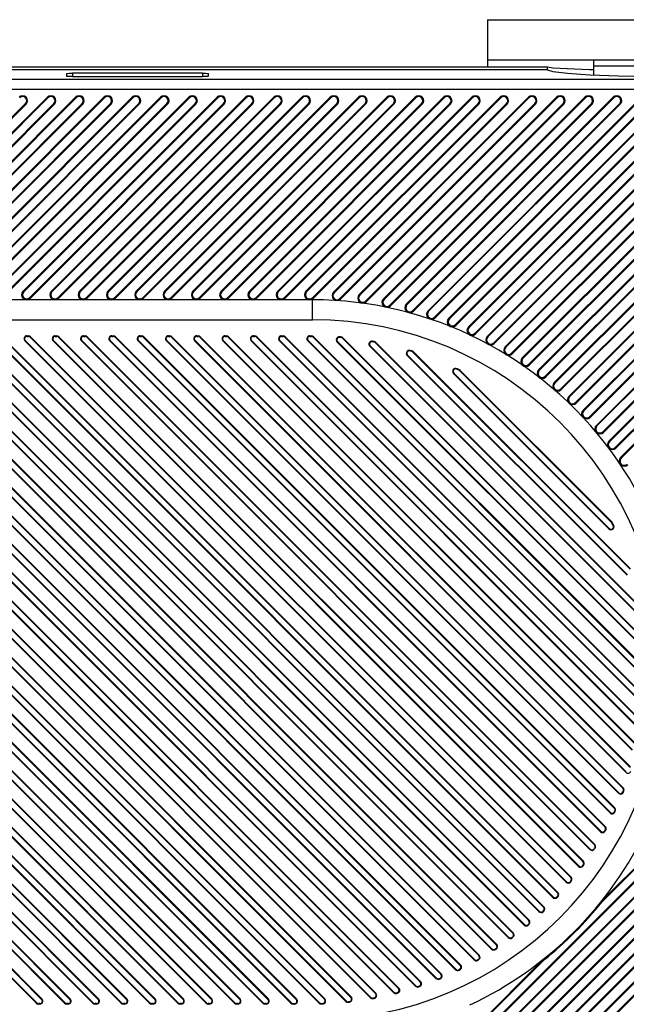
# Model space of a CAD drawing. Header units: millimetres. Extents: x 0 to 559, y 0 to 432.
# Tile 17 of 18: x 357 to 387, y 331 to 381. Entities that reach past the tile are written whole.
import ezdxf

# ---------------------------------------------------------------- set-up
doc = ezdxf.new("R2010")
doc.units = ezdxf.units.MM
doc.header["$LTSCALE"] = 30.734
doc.layers.get('0').update_dxf_attribs({"linetype": 'CONTINUOUS'})

msp = doc.modelspace()

# ---------------------------------------------------------------- linework, layer by layer
at = {"color": 7, "linetype": 'CONTINUOUS'}
for p, q in [((380.038, 380.66), (400.038, 380.66)), ((380.038, 380.66), (380.038, 378.287)), ((380.038, 378.66), (400.038, 378.66)), ((385.338, 378.66), (385.338, 377.898)), ((383.039, 378.287), (135.539, 378.287)), ((383.039, 378.16), (135.539, 378.16)), ((358.988, 377.967), (358.988, 377.836)), ((359.138, 377.981), (359.288, 377.983)), ((365.788, 377.983), (359.288, 377.983)), ((359.288, 377.983), (359.288, 377.82)), ((365.788, 377.983), (365.788, 377.82)), ((366.088, 377.836), (366.088, 377.967)), ((383.31, 378.24), (383.039, 378.287)), ((383.039, 378.16), (383.039, 378.287)), ((383.039, 378.16), (383.31, 378.066)), ((385.338, 378.36), (394.738, 378.36)), ((390.038, 377.668), (145.038, 377.668)), ((359.288, 377.82), (365.788, 377.82)), ((390.038, 377.169), (145.038, 377.169)), ((347.245, 366.764), (356.945, 376.464)), ((348.336, 367.086), (358.036, 376.786)), ((358.067, 376.756), (348.367, 367.056)), ((348.659, 366.764), (358.359, 376.464)), ((349.751, 367.086), (359.451, 376.786)), ((359.482, 376.756), (349.782, 367.056)), ((350.073, 366.764), (359.773, 376.464)), ((351.165, 367.086), (360.865, 376.786)), ((360.896, 376.756), (351.196, 367.056)), ((351.487, 366.764), (361.187, 376.464)), ((352.579, 367.086), (362.279, 376.786)), ((362.31, 376.756), (352.61, 367.056)), ((352.902, 366.764), (362.602, 376.464)), ((353.993, 367.086), (363.693, 376.786)), ((363.724, 376.756), (354.024, 367.056)), ((354.316, 366.764), (364.016, 376.464)), ((355.407, 367.086), (365.107, 376.786)), ((365.138, 376.756), (355.438, 367.056)), ((355.73, 366.764), (365.43, 376.464)), ((356.822, 367.086), (366.522, 376.786)), ((366.553, 376.756), (356.853, 367.056)), ((356.945, 376.464), (356.976, 376.433)), ((357.144, 366.764), (366.844, 376.464)), ((358.036, 376.786), (358.067, 376.756)), ((358.236, 367.086), (367.936, 376.786)), ((367.967, 376.756), (358.267, 367.056)), ((358.359, 376.464), (358.39, 376.433)), ((358.558, 366.764), (368.258, 376.464)), ((359.451, 376.786), (359.482, 376.756)), ((359.65, 367.086), (369.35, 376.786)), ((369.381, 376.756), (359.681, 367.056)), ((359.773, 376.464), (359.804, 376.433)), ((359.973, 366.764), (369.673, 376.464)), ((360.865, 376.786), (360.896, 376.756)), ((361.064, 367.086), (370.764, 376.786)), ((370.795, 376.756), (361.095, 367.056)), ((361.187, 376.464), (361.218, 376.433)), ((361.387, 366.764), (371.087, 376.464)), ((362.279, 376.786), (362.31, 376.756)), ((362.478, 367.086), (372.178, 376.786)), ((372.209, 376.756), (362.509, 367.056)), ((362.602, 376.464), (362.633, 376.433)), ((362.801, 366.764), (372.501, 376.464)), ((363.693, 376.786), (363.724, 376.756)), ((363.893, 367.086), (373.593, 376.786)), ((373.624, 376.756), (363.924, 367.056)), ((364.016, 376.464), (364.047, 376.433)), ((364.215, 366.764), (373.915, 376.464)), ((365.107, 376.786), (365.138, 376.756)), ((365.307, 367.086), (375.007, 376.786)), ((375.038, 376.756), (365.338, 367.056)), ((365.43, 376.464), (365.461, 376.433)), ((365.63, 366.764), (375.33, 376.464)), ((366.522, 376.786), (366.553, 376.756)), ((366.721, 367.086), (376.421, 376.786)), ((376.452, 376.756), (366.752, 367.056)), ((366.844, 376.464), (366.875, 376.433)), ((367.044, 366.764), (376.744, 376.464)), ((367.936, 376.786), (367.967, 376.756)), ((368.135, 367.086), (377.835, 376.786)), ((377.866, 376.756), (368.166, 367.056)), ((368.258, 376.464), (368.289, 376.433)), ((368.458, 366.764), (378.158, 376.464)), ((369.35, 376.786), (369.381, 376.756)), ((369.55, 367.086), (379.25, 376.786)), ((379.28, 376.756), (369.58, 367.056)), ((369.673, 376.464), (369.704, 376.433)), ((369.872, 366.764), (379.572, 376.464)), ((370.764, 376.786), (370.795, 376.756)), ((370.964, 367.086), (380.664, 376.786)), ((380.695, 376.756), (370.995, 367.056)), ((371.087, 376.464), (371.118, 376.433)), ((371.286, 366.764), (380.986, 376.464)), ((372.178, 376.786), (372.209, 376.756)), ((372.338, 367.046), (382.078, 376.786)), ((382.109, 376.756), (372.369, 367.015)), ((372.501, 376.464), (372.532, 376.433)), ((372.66, 366.724), (382.401, 376.464)), ((373.593, 376.786), (373.624, 376.756)), ((373.623, 366.917), (383.492, 376.786)), ((383.523, 376.756), (373.654, 366.886)), ((373.915, 376.464), (373.946, 376.433)), ((373.946, 366.595), (383.815, 376.464)), ((374.833, 366.713), (384.906, 376.786)), ((384.937, 376.756), (374.864, 366.682)), ((375.007, 376.786), (375.038, 376.756)), ((375.156, 366.391), (385.229, 376.464)), ((375.33, 376.464), (375.36, 376.433)), ((375.978, 366.444), (386.321, 376.786)), ((386.352, 376.756), (376.009, 366.413)), ((376.301, 366.121), (386.643, 376.464)), ((376.421, 376.786), (376.452, 376.756)), ((376.744, 376.464), (376.775, 376.433)), ((377.065, 366.116), (387.735, 376.786)), ((387.766, 376.756), (377.095, 366.085)), ((377.387, 365.794), (388.057, 376.464)), ((377.835, 376.786), (377.866, 376.756)), ((378.098, 365.736), (389.149, 376.786)), ((389.18, 376.756), (378.129, 365.705)), ((378.158, 376.464), (378.189, 376.433)), ((378.421, 365.413), (389.472, 376.464)), ((390.594, 376.756), (379.115, 365.276)), ((379.25, 376.786), (379.28, 376.756)), ((379.406, 364.984), (390.886, 376.464)), ((379.572, 376.464), (379.603, 376.433)), ((380.664, 376.786), (380.695, 376.756)), ((380.986, 376.464), (381.017, 376.433)), ((382.078, 376.786), (382.109, 376.756)), ((382.401, 376.464), (382.432, 376.433)), ((383.492, 376.786), (383.523, 376.756)), ((383.815, 376.464), (383.846, 376.433)), ((384.906, 376.786), (384.937, 376.756)), ((385.229, 376.464), (385.26, 376.433)), ((386.321, 376.786), (386.352, 376.756)), ((386.643, 376.464), (386.674, 376.433)), ((347.276, 366.733), (356.976, 376.433)), ((348.69, 366.733), (358.39, 376.433)), ((350.104, 366.733), (359.804, 376.433)), ((351.518, 366.733), (361.218, 376.433)), ((352.933, 366.733), (362.633, 376.433)), ((354.347, 366.733), (364.047, 376.433)), ((355.761, 366.733), (365.461, 376.433)), ((357.175, 366.733), (366.875, 376.433)), ((358.589, 366.733), (368.289, 376.433)), ((360.004, 366.733), (369.704, 376.433)), ((361.418, 366.733), (371.118, 376.433)), ((362.832, 366.733), (372.532, 376.433)), ((364.246, 366.733), (373.946, 376.433)), ((365.66, 366.733), (375.36, 376.433)), ((367.075, 366.733), (376.775, 376.433)), ((368.489, 366.733), (378.189, 376.433)), ((369.903, 366.733), (379.603, 376.433)), ((371.317, 366.733), (381.017, 376.433)), ((372.691, 366.693), (382.432, 376.433)), ((373.977, 366.564), (383.846, 376.433)), ((375.187, 366.36), (385.26, 376.433)), ((376.331, 366.09), (386.674, 376.433)), ((377.418, 365.763), (388.088, 376.433)), ((378.452, 365.382), (389.503, 376.433)), ((379.084, 365.307), (390.038, 376.261)), ((391.641, 376.388), (380.055, 364.802)), ((380.346, 364.51), (391.932, 376.096)), ((379.437, 364.953), (390.038, 375.554)), ((380.024, 364.833), (390.038, 374.847)), ((391.641, 374.974), (380.952, 364.285)), ((381.243, 363.993), (391.932, 374.682)), ((380.377, 364.479), (390.038, 374.14)), ((391.641, 373.559), (381.808, 363.726)), ((380.921, 364.316), (390.038, 373.433)), ((382.099, 363.435), (391.932, 373.268)), ((381.274, 363.962), (390.038, 372.725)), ((391.641, 372.145), (382.624, 363.129)), ((381.777, 363.757), (390.038, 372.018)), ((382.916, 362.837), (391.932, 371.854)), ((382.13, 363.404), (390.038, 371.311)), ((382.593, 363.16), (390.038, 370.604)), ((391.641, 370.731), (383.402, 362.492)), ((383.693, 362.2), (391.932, 370.439)), ((382.947, 362.806), (390.038, 369.897)), ((383.371, 362.523), (390.038, 369.19)), ((391.641, 369.317), (384.141, 361.818)), ((384.433, 361.526), (391.932, 369.025)), ((383.724, 362.169), (390.038, 368.483)), ((384.111, 361.848), (390.038, 367.776)), ((391.641, 367.903), (384.843, 361.105)), ((385.135, 360.814), (391.932, 367.611)), ((371.288, 366.66), (271.391, 366.66)), ((356.853, 367.056), (356.822, 367.086)), ((357.175, 366.733), (357.144, 366.764)), ((358.267, 367.056), (358.236, 367.086)), ((358.589, 366.733), (358.558, 366.764)), ((359.681, 367.056), (359.65, 367.086)), ((360.004, 366.733), (359.973, 366.764)), ((361.095, 367.056), (361.064, 367.086)), ((361.418, 366.733), (361.387, 366.764)), ((362.509, 367.056), (362.478, 367.086)), ((362.832, 366.733), (362.801, 366.764)), ((363.924, 367.056), (363.893, 367.086)), ((364.246, 366.733), (364.215, 366.764)), ((365.338, 367.056), (365.307, 367.086)), ((365.66, 366.733), (365.63, 366.764)), ((366.752, 367.056), (366.721, 367.086)), ((367.075, 366.733), (367.044, 366.764)), ((368.166, 367.056), (368.135, 367.086)), ((368.489, 366.733), (368.458, 366.764)), ((369.58, 367.056), (369.55, 367.086)), ((369.903, 366.733), (369.872, 366.764)), ((370.995, 367.056), (370.964, 367.086)), ((371.317, 366.733), (371.286, 366.764)), ((371.288, 365.66), (371.288, 366.66)), ((372.369, 367.015), (372.338, 367.046)), ((372.691, 366.693), (372.66, 366.724)), ((373.654, 366.886), (373.623, 366.917)), ((374.864, 366.682), (374.833, 366.713)), ((384.464, 361.495), (390.038, 367.069)), ((373.977, 366.564), (373.946, 366.595)), ((375.187, 366.36), (375.156, 366.391)), ((376.009, 366.413), (375.978, 366.444)), ((384.812, 361.136), (390.038, 366.361)), ((391.641, 366.488), (385.507, 360.355)), ((385.799, 360.063), (391.932, 366.197)), ((272.391, 365.66), (371.288, 365.66)), ((376.331, 366.09), (376.301, 366.121)), ((377.095, 366.085), (377.065, 366.116)), ((377.418, 365.763), (377.387, 365.794)), ((378.129, 365.705), (378.098, 365.736)), ((385.166, 360.783), (390.038, 365.654)), ((378.452, 365.382), (378.421, 365.413)), ((379.115, 365.276), (379.084, 365.307)), ((357.75, 331.697), (324.65, 364.797)), ((357.768, 331.716), (324.668, 364.816)), ((359.164, 331.697), (326.064, 364.797)), ((359.182, 331.716), (326.082, 364.816)), ((360.578, 331.697), (327.478, 364.797)), ((360.597, 331.716), (327.497, 364.816)), ((361.992, 331.697), (328.892, 364.797)), ((362.011, 331.716), (328.911, 364.816)), ((363.406, 331.697), (330.306, 364.797)), ((363.425, 331.716), (330.325, 364.816)), ((364.821, 331.697), (331.721, 364.797)), ((364.839, 331.716), (331.739, 364.816)), ((366.235, 331.697), (333.135, 364.797)), ((366.254, 331.716), (333.154, 364.816)), ((367.649, 331.697), (334.549, 364.797)), ((367.668, 331.716), (334.568, 364.816)), ((369.063, 331.697), (335.963, 364.797)), ((369.082, 331.716), (335.982, 364.816)), ((370.477, 331.697), (337.377, 364.797)), ((370.496, 331.716), (337.396, 364.816)), ((371.884, 331.705), (338.792, 364.797)), ((371.903, 331.724), (338.81, 364.816)), ((373.204, 331.798), (340.206, 364.797)), ((373.223, 331.817), (340.225, 364.816)), ((374.435, 331.982), (341.62, 364.797)), ((374.454, 332.001), (341.639, 364.816)), ((375.589, 332.242), (343.034, 364.797)), ((375.608, 332.261), (343.053, 364.816)), ((376.676, 332.569), (344.449, 364.797)), ((376.695, 332.588), (344.467, 364.816)), ((377.705, 332.955), (345.863, 364.797)), ((377.723, 332.974), (345.881, 364.816)), ((378.678, 333.396), (347.277, 364.797)), ((378.697, 333.414), (347.296, 364.816)), ((379.602, 333.887), (348.691, 364.797)), ((379.62, 333.905), (348.71, 364.816)), ((380.477, 334.425), (350.105, 364.797)), ((380.496, 334.444), (350.124, 364.816)), ((381.308, 335.009), (351.52, 364.797)), ((381.326, 335.028), (351.538, 364.816)), ((382.094, 335.637), (352.934, 364.797)), ((382.113, 335.656), (352.953, 364.816)), ((382.837, 336.308), (354.348, 364.797)), ((382.855, 336.327), (354.367, 364.816)), ((383.537, 337.022), (355.762, 364.797)), ((355.781, 364.816), (383.556, 337.041)), ((357.018, 364.86), (357.089, 364.86)), ((357.018, 364.86), (357.018, 364.833)), ((357.018, 364.833), (357.089, 364.833)), ((357.089, 364.833), (357.089, 364.86)), ((357.176, 364.797), (357.195, 364.816)), ((384.194, 337.779), (357.176, 364.797)), ((357.195, 364.816), (384.213, 337.798)), ((358.433, 364.86), (358.503, 364.86)), ((358.433, 364.86), (358.433, 364.833)), ((358.433, 364.833), (358.503, 364.833)), ((358.503, 364.833), (358.503, 364.86)), ((358.591, 364.797), (358.609, 364.816)), ((384.808, 338.58), (358.591, 364.797)), ((358.609, 364.816), (384.827, 338.598)), ((359.847, 364.86), (359.918, 364.86)), ((359.847, 364.86), (359.847, 364.833)), ((359.847, 364.833), (359.918, 364.833)), ((359.918, 364.833), (359.918, 364.86)), ((360.005, 364.797), (360.024, 364.816)), ((385.377, 339.425), (360.005, 364.797)), ((360.024, 364.816), (385.396, 339.443)), ((361.261, 364.86), (361.332, 364.86)), ((361.261, 364.86), (361.261, 364.833)), ((361.261, 364.833), (361.332, 364.833)), ((361.332, 364.833), (361.332, 364.86)), ((361.419, 364.797), (361.438, 364.816)), ((385.901, 340.315), (361.419, 364.797)), ((361.438, 364.816), (385.919, 340.334)), ((362.675, 364.86), (362.746, 364.86)), ((362.675, 364.86), (362.675, 364.833)), ((362.675, 364.833), (362.746, 364.833)), ((362.746, 364.833), (362.746, 364.86)), ((362.833, 364.797), (362.852, 364.816)), ((386.375, 341.255), (362.833, 364.797)), ((362.852, 364.816), (386.394, 341.274)), ((364.089, 364.86), (364.16, 364.86)), ((364.089, 364.86), (364.089, 364.833)), ((364.089, 364.833), (364.16, 364.833)), ((364.16, 364.833), (364.16, 364.86)), ((364.248, 364.797), (364.266, 364.816)), ((386.799, 342.246), (364.248, 364.797)), ((364.266, 364.816), (386.817, 342.265)), ((365.504, 364.86), (365.574, 364.86)), ((365.504, 364.86), (365.504, 364.833)), ((365.504, 364.833), (365.574, 364.833)), ((365.574, 364.833), (365.574, 364.86)), ((365.662, 364.797), (365.68, 364.816)), ((387.166, 343.293), (365.662, 364.797)), ((365.68, 364.816), (387.185, 343.311)), ((366.918, 364.86), (366.989, 364.86)), ((366.918, 364.86), (366.918, 364.833)), ((366.918, 364.833), (366.989, 364.833)), ((366.989, 364.833), (366.989, 364.86)), ((367.076, 364.797), (367.095, 364.816)), ((387.521, 344.352), (367.076, 364.797)), ((367.095, 364.816), (387.55, 344.361)), ((368.332, 364.86), (368.403, 364.86)), ((368.332, 364.86), (368.332, 364.833)), ((368.332, 364.833), (368.403, 364.833)), ((368.403, 364.833), (368.403, 364.86)), ((368.49, 364.797), (368.509, 364.816)), ((387.709, 345.579), (368.49, 364.797)), ((368.509, 364.816), (387.727, 345.597)), ((369.746, 364.86), (369.817, 364.86)), ((369.746, 364.86), (369.746, 364.833)), ((369.746, 364.833), (369.817, 364.833)), ((369.817, 364.833), (369.817, 364.86)), ((369.904, 364.797), (369.923, 364.816)), ((387.865, 346.837), (369.904, 364.797)), ((369.923, 364.816), (387.884, 346.855)), ((371.161, 364.86), (371.231, 364.86)), ((371.161, 364.86), (371.161, 364.833)), ((371.161, 364.833), (371.231, 364.833)), ((371.231, 364.833), (371.231, 364.86)), ((371.319, 364.797), (371.337, 364.816)), ((387.925, 348.191), (371.319, 364.797)), ((371.337, 364.816), (387.944, 348.209)), ((372.641, 364.805), (372.639, 364.778)), ((372.717, 364.772), (372.719, 364.798)), ((372.794, 364.736), (372.812, 364.755)), ((387.864, 349.666), (372.794, 364.736)), ((372.812, 364.755), (387.883, 349.684)), ((379.437, 364.953), (379.406, 364.984)), ((380.055, 364.802), (380.024, 364.833)), ((385.477, 360.386), (390.038, 364.947)), ((391.641, 365.074), (386.133, 359.567)), ((386.425, 359.275), (391.932, 364.783)), ((357.485, 331.504), (324.385, 364.604)), ((324.404, 364.622), (357.504, 331.522)), ((358.9, 331.504), (325.8, 364.604)), ((325.818, 364.622), (358.918, 331.522)), ((360.314, 331.504), (327.214, 364.604)), ((327.233, 364.622), (360.333, 331.522)), ((361.728, 331.504), (328.628, 364.604)), ((328.647, 364.622), (361.747, 331.522)), ((363.142, 331.504), (330.042, 364.604)), ((330.061, 364.622), (363.161, 331.522)), ((364.556, 331.504), (331.456, 364.604)), ((331.475, 364.622), (364.575, 331.522)), ((365.971, 331.504), (332.871, 364.604)), ((332.889, 364.622), (365.989, 331.522)), ((367.385, 331.504), (334.285, 364.604)), ((334.304, 364.622), (367.404, 331.522)), ((368.799, 331.504), (335.699, 364.604)), ((335.718, 364.622), (368.818, 331.522)), ((370.213, 331.504), (337.113, 364.604)), ((337.132, 364.622), (370.232, 331.522)), ((371.622, 331.509), (338.528, 364.604)), ((338.546, 364.622), (371.64, 331.528)), ((372.947, 331.598), (339.942, 364.604)), ((339.96, 364.622), (372.966, 331.617)), ((374.182, 331.778), (341.356, 364.604)), ((341.375, 364.622), (374.2, 331.797)), ((375.339, 332.034), (342.77, 364.604)), ((342.789, 364.622), (375.358, 332.053)), ((376.43, 332.358), (344.184, 364.604)), ((344.203, 364.622), (376.449, 332.377)), ((377.461, 332.741), (345.599, 364.604)), ((345.617, 364.622), (377.48, 332.76)), ((378.437, 333.179), (347.013, 364.604)), ((347.032, 364.622), (378.456, 333.198)), ((379.363, 333.667), (348.427, 364.604)), ((348.446, 364.622), (379.382, 333.686)), ((380.241, 334.204), (349.841, 364.604)), ((349.86, 364.622), (380.26, 334.222)), ((381.074, 334.785), (351.255, 364.604)), ((351.274, 364.622), (381.092, 334.804)), ((381.862, 335.411), (352.67, 364.604)), ((352.688, 364.622), (381.881, 335.43)), ((382.607, 336.08), (354.084, 364.604)), ((354.103, 364.622), (382.626, 336.099)), ((355.498, 364.604), (383.309, 336.792)), ((355.517, 364.622), (383.328, 336.811)), ((356.912, 364.604), (356.931, 364.622)), ((356.912, 364.604), (383.969, 337.547)), ((356.931, 364.622), (383.988, 337.566)), ((358.327, 364.604), (358.345, 364.622)), ((358.327, 364.604), (384.585, 338.345)), ((358.345, 364.622), (384.604, 338.364)), ((359.741, 364.604), (359.759, 364.622)), ((359.741, 364.604), (385.157, 339.188)), ((359.759, 364.622), (385.175, 339.206)), ((361.155, 364.604), (361.174, 364.622)), ((361.155, 364.604), (385.682, 340.076)), ((361.174, 364.622), (385.701, 340.095)), ((362.569, 364.604), (362.588, 364.622)), ((362.569, 364.604), (386.16, 341.013)), ((362.588, 364.622), (386.178, 341.032)), ((363.983, 364.604), (364.002, 364.622)), ((363.983, 364.604), (386.585, 342.002)), ((364.002, 364.622), (386.604, 342.02)), ((365.398, 364.604), (365.416, 364.622)), ((365.398, 364.604), (386.956, 343.046)), ((365.416, 364.622), (386.974, 343.064)), ((366.812, 364.604), (366.831, 364.622)), ((366.812, 364.604), (387.265, 344.151)), ((366.831, 364.622), (387.284, 344.169)), ((368.226, 364.604), (368.245, 364.622)), ((368.226, 364.604), (387.505, 345.325)), ((368.245, 364.622), (387.524, 345.343)), ((369.64, 364.604), (369.659, 364.622)), ((369.64, 364.604), (387.666, 346.578)), ((369.659, 364.622), (387.684, 346.597)), ((371.054, 364.604), (371.073, 364.622)), ((371.054, 364.604), (387.731, 347.927)), ((371.073, 364.622), (387.75, 347.946)), ((372.523, 364.549), (372.542, 364.568)), ((372.523, 364.549), (387.677, 349.395)), ((372.542, 364.568), (387.696, 349.414)), ((374.152, 364.335), (374.17, 364.354)), ((374.152, 364.335), (387.463, 351.024)), ((374.17, 364.354), (387.482, 351.042)), ((374.285, 364.589), (374.28, 364.563)), ((374.367, 364.546), (374.372, 364.572)), ((374.432, 364.512), (374.45, 364.531)), ((387.629, 351.315), (374.432, 364.512)), ((374.45, 364.531), (387.648, 351.333)), ((380.377, 364.479), (380.346, 364.51)), ((380.952, 364.285), (380.921, 364.316)), ((385.83, 360.033), (390.038, 364.24)), ((376.02, 363.881), (376.039, 363.899)), ((376.02, 363.881), (387.009, 352.892)), ((376.039, 363.899), (387.027, 352.911)), ((376.17, 364.13), (376.162, 364.105)), ((376.254, 364.077), (376.262, 364.102)), ((376.325, 364.034), (376.343, 364.052)), ((387.162, 353.197), (376.325, 364.034)), ((376.343, 364.052), (387.18, 353.215)), ((381.274, 363.962), (381.243, 363.993)), ((381.808, 363.726), (381.777, 363.757)), ((378.51, 363.217), (378.499, 363.193)), ((382.13, 363.404), (382.099, 363.435)), ((386.102, 359.598), (390.038, 363.533)), ((391.641, 363.66), (386.72, 358.74)), ((378.339, 362.976), (378.358, 362.995)), ((378.339, 362.976), (386.104, 355.211)), ((378.358, 362.995), (386.123, 355.23)), ((378.629, 363.13), (378.641, 363.154)), ((378.676, 363.097), (378.694, 363.116)), ((386.225, 355.548), (378.676, 363.097)), ((378.694, 363.116), (386.244, 355.566)), ((382.624, 363.129), (382.593, 363.16)), ((382.947, 362.806), (382.916, 362.837)), ((386.456, 359.244), (390.038, 362.826)), ((383.402, 362.492), (383.371, 362.523)), ((383.724, 362.169), (383.693, 362.2)), ((384.141, 361.818), (384.111, 361.848)), ((386.69, 358.771), (390.038, 362.119)), ((384.464, 361.495), (384.433, 361.526)), ((384.843, 361.105), (384.812, 361.136)), ((385.166, 360.783), (385.135, 360.814)), ((385.507, 360.355), (385.477, 360.386)), ((385.83, 360.033), (385.799, 360.063)), ((386.133, 359.567), (386.102, 359.598)), ((386.456, 359.244), (386.425, 359.275)), ((386.72, 358.74), (386.69, 358.771)), ((386.244, 355.566), (386.225, 355.548)), ((386.282, 355.513), (386.258, 355.501)), ((386.321, 355.371), (386.345, 355.382)), ((386.123, 355.23), (386.104, 355.211)), ((386.974, 343.064), (386.956, 343.046)), ((369.341, 319.564), (391.932, 342.155)), ((391.641, 342.447), (385.762, 336.568)), ((386.604, 342.02), (386.585, 342.002)), ((386.817, 342.265), (386.799, 342.246)), ((386.806, 342.063), (386.831, 342.053)), ((386.851, 342.104), (386.827, 342.114)), ((391.641, 341.033), (370.464, 319.856)), ((386.178, 341.032), (386.16, 341.013)), ((386.394, 341.274), (386.375, 341.255)), ((386.377, 341.067), (386.401, 341.056)), ((386.424, 341.104), (386.4, 341.115)), ((370.755, 319.564), (391.932, 340.741)), ((385.729, 336.597), (390.038, 340.906)), ((369.372, 319.533), (390.038, 340.199)), ((385.701, 340.095), (385.682, 340.076)), ((385.897, 340.123), (385.92, 340.11)), ((385.919, 340.334), (385.901, 340.315)), ((385.945, 340.156), (385.922, 340.169)), ((391.641, 339.618), (371.878, 319.856)), ((370.433, 319.886), (390.038, 339.491)), ((372.17, 319.564), (391.932, 339.327)), ((385.175, 339.206), (385.157, 339.188)), ((385.367, 339.228), (385.389, 339.213)), ((385.396, 339.443), (385.377, 339.425)), ((385.417, 339.257), (385.395, 339.271)), ((370.786, 319.533), (390.038, 338.784)), ((384.827, 338.598), (384.808, 338.58)), ((371.847, 319.886), (390.038, 338.077)), ((391.641, 338.204), (373.292, 319.856)), ((384.604, 338.364), (384.585, 338.345)), ((384.791, 338.379), (384.813, 338.363)), ((384.842, 338.405), (384.821, 338.42)), ((373.584, 319.564), (391.932, 337.912)), ((384.213, 337.798), (384.194, 337.779)), ((384.223, 337.597), (384.203, 337.614)), ((372.201, 319.533), (390.038, 337.37)), ((383.988, 337.566), (383.969, 337.547)), ((384.17, 337.575), (384.191, 337.558)), ((373.261, 319.886), (390.038, 336.663)), ((391.641, 336.79), (374.706, 319.856)), ((383.328, 336.811), (383.309, 336.792)), ((383.506, 336.814), (383.525, 336.796)), ((383.556, 337.041), (383.537, 337.022)), ((383.56, 336.833), (383.54, 336.851)), ((374.998, 319.564), (391.932, 336.498)), ((382.853, 336.113), (382.835, 336.132)), ((382.855, 336.327), (382.837, 336.308)), ((385.762, 336.568), (385.729, 336.597)), ((373.615, 319.533), (390.038, 335.956)), ((382.113, 335.656), (382.094, 335.637)), ((382.626, 336.099), (382.607, 336.08)), ((382.799, 336.097), (382.817, 336.078)), ((374.675, 319.886), (390.038, 335.249)), ((381.881, 335.43), (381.862, 335.411)), ((382.048, 335.423), (382.065, 335.403)), ((382.104, 335.435), (382.086, 335.456)), ((381.092, 334.804), (381.074, 334.785)), ((381.254, 334.792), (381.27, 334.771)), ((381.31, 334.802), (381.294, 334.823)), ((381.326, 335.028), (381.308, 335.009)), ((375.029, 319.533), (390.038, 334.542)), ((380.26, 334.222), (380.241, 334.204)), ((380.415, 334.206), (380.43, 334.184)), ((380.473, 334.212), (380.458, 334.234)), ((380.496, 334.444), (380.477, 334.425)), ((369.019, 319.886), (382.85, 333.718)), ((382.88, 333.686), (369.05, 319.856)), ((379.382, 333.686), (379.363, 333.667)), ((379.53, 333.666), (379.544, 333.643)), ((379.589, 333.669), (379.576, 333.692)), ((379.62, 333.905), (379.602, 333.887)), ((382.88, 333.686), (382.85, 333.718)), ((378.456, 333.198), (378.437, 333.179)), ((378.598, 333.174), (378.609, 333.15)), ((378.657, 333.174), (378.646, 333.197)), ((378.697, 333.414), (378.678, 333.396)), ((377.48, 332.76), (377.461, 332.741)), ((377.614, 332.733), (377.624, 332.708)), ((377.675, 332.729), (377.664, 332.754)), ((377.723, 332.974), (377.705, 332.955)), ((375.608, 332.261), (375.589, 332.242)), ((376.449, 332.377), (376.43, 332.358)), ((376.575, 332.347), (376.584, 332.322)), ((376.637, 332.34), (376.629, 332.365)), ((376.695, 332.588), (376.676, 332.569)), ((357.768, 331.716), (357.75, 331.697)), ((359.182, 331.716), (359.164, 331.697)), ((360.597, 331.716), (360.578, 331.697)), ((362.011, 331.716), (361.992, 331.697)), ((363.425, 331.716), (363.406, 331.697)), ((364.839, 331.716), (364.821, 331.697)), ((366.254, 331.716), (366.235, 331.697)), ((367.668, 331.716), (367.649, 331.697)), ((369.082, 331.716), (369.063, 331.697)), ((370.496, 331.716), (370.477, 331.697)), ((371.903, 331.724), (371.884, 331.705)), ((373.223, 331.817), (373.204, 331.798)), ((374.2, 331.797), (374.182, 331.778)), ((374.31, 331.762), (374.315, 331.736)), ((374.375, 331.748), (374.37, 331.774)), ((374.454, 332.001), (374.435, 331.982)), ((375.358, 332.053), (375.339, 332.034)), ((375.477, 332.021), (375.483, 331.995)), ((375.54, 332.01), (375.533, 332.036)), ((357.504, 331.522), (357.485, 331.504)), ((357.662, 331.486), (357.591, 331.486)), ((357.591, 331.486), (357.591, 331.46)), ((357.662, 331.46), (357.591, 331.46)), ((357.662, 331.46), (357.662, 331.486)), ((358.918, 331.522), (358.9, 331.504)), ((359.076, 331.486), (359.006, 331.486)), ((359.006, 331.486), (359.006, 331.46)), ((359.076, 331.46), (359.006, 331.46)), ((359.076, 331.46), (359.076, 331.486)), ((360.333, 331.522), (360.314, 331.504)), ((360.491, 331.486), (360.42, 331.486)), ((360.42, 331.486), (360.42, 331.46)), ((360.491, 331.46), (360.42, 331.46)), ((360.491, 331.46), (360.491, 331.486)), ((361.747, 331.522), (361.728, 331.504)), ((361.905, 331.486), (361.834, 331.486)), ((361.834, 331.486), (361.834, 331.46)), ((361.905, 331.46), (361.834, 331.46)), ((361.905, 331.46), (361.905, 331.486)), ((363.161, 331.522), (363.142, 331.504)), ((363.319, 331.486), (363.248, 331.486)), ((363.248, 331.486), (363.248, 331.46)), ((363.319, 331.46), (363.248, 331.46)), ((363.319, 331.46), (363.319, 331.486)), ((364.575, 331.522), (364.556, 331.504)), ((364.733, 331.486), (364.663, 331.486)), ((364.663, 331.486), (364.663, 331.46)), ((364.733, 331.46), (364.663, 331.46)), ((364.733, 331.46), (364.733, 331.486)), ((365.989, 331.522), (365.971, 331.504)), ((366.147, 331.486), (366.077, 331.486)), ((366.077, 331.486), (366.077, 331.46)), ((366.147, 331.46), (366.077, 331.46)), ((366.147, 331.46), (366.147, 331.486)), ((367.404, 331.522), (367.385, 331.504)), ((367.562, 331.486), (367.491, 331.486)), ((367.491, 331.486), (367.491, 331.46)), ((367.562, 331.46), (367.491, 331.46)), ((367.562, 331.46), (367.562, 331.486)), ((368.818, 331.522), (368.799, 331.504)), ((368.976, 331.486), (368.905, 331.486)), ((368.905, 331.486), (368.905, 331.46)), ((368.976, 331.46), (368.905, 331.46)), ((368.976, 331.46), (368.976, 331.486)), ((370.232, 331.522), (370.213, 331.504)), ((370.319, 331.486), (370.39, 331.486)), ((370.319, 331.486), (370.319, 331.46)), ((370.39, 331.46), (370.319, 331.46)), ((370.39, 331.46), (370.39, 331.486)), ((371.64, 331.528), (371.622, 331.509)), ((371.731, 331.492), (371.732, 331.466)), ((371.801, 331.468), (371.8, 331.494)), ((372.966, 331.617), (372.947, 331.598)), ((373.067, 331.581), (373.069, 331.555)), ((373.134, 331.562), (373.131, 331.588))]:
    msp.add_line(p, q, dxfattribs=at)
for points in [[(358.988, 377.967), (359.028, 377.975), (359.138, 377.981)], [(365.788, 377.983), (365.938, 377.981), (366.047, 377.975), (366.088, 377.967)], [(385.334, 378.156), (385.142, 378.16), (384.026, 378.197), (383.31, 378.24)], [(383.31, 378.066), (384.027, 377.98), (385.143, 377.905), (386.583, 377.848), (388.252, 377.813), (390.038, 377.801), (391.824, 377.813), (393.492, 377.848), (394.932, 377.905), (396.048, 377.98), (396.765, 378.066)], [(359.288, 377.82), (359.138, 377.822), (359.028, 377.828), (358.988, 377.836)], [(366.088, 377.836), (366.047, 377.828), (365.938, 377.822), (365.788, 377.82)]]:
    msp.add_lwpolyline(points, dxfattribs=at)
for centre, radius, start, end in [((356.799, 376.61), 0.25, 315, 135), ((356.799, 376.61), 0.206, 315, 135), ((358.213, 376.61), 0.25, 315, 135), ((358.213, 376.61), 0.206, 315, 135), ((359.627, 376.61), 0.25, 315, 135), ((359.627, 376.61), 0.206, 315, 135), ((361.042, 376.61), 0.25, 315, 135), ((361.042, 376.61), 0.206, 315, 135), ((362.456, 376.61), 0.25, 315, 135), ((362.456, 376.61), 0.206, 315, 135), ((363.87, 376.61), 0.25, 315, 135), ((363.87, 376.61), 0.206, 315, 135), ((365.284, 376.61), 0.25, 315, 135), ((365.284, 376.61), 0.206, 315, 135), ((366.698, 376.61), 0.25, 315, 135), ((366.698, 376.61), 0.206, 315, 135), ((368.113, 376.61), 0.25, 315, 135), ((368.113, 376.61), 0.206, 315, 135), ((369.527, 376.61), 0.25, 315, 135), ((369.527, 376.61), 0.206, 315, 135), ((370.941, 376.61), 0.25, 315, 135), ((370.941, 376.61), 0.206, 315, 135), ((372.355, 376.61), 0.25, 315, 135), ((372.355, 376.61), 0.206, 315, 135), ((373.769, 376.61), 0.25, 315, 135), ((373.769, 376.61), 0.206, 315, 135), ((375.184, 376.61), 0.25, 315, 135), ((375.184, 376.61), 0.206, 315, 135), ((376.598, 376.61), 0.25, 315, 135), ((376.598, 376.61), 0.206, 315, 135), ((378.012, 376.61), 0.25, 315, 135), ((378.012, 376.61), 0.206, 315, 135), ((379.426, 376.61), 0.25, 315, 135), ((379.426, 376.61), 0.206, 315, 135), ((380.841, 376.61), 0.25, 315, 135), ((380.841, 376.61), 0.206, 315, 135), ((382.255, 376.61), 0.25, 315, 135), ((382.255, 376.61), 0.206, 315, 135), ((383.669, 376.61), 0.25, 315, 135), ((383.669, 376.61), 0.206, 315, 135), ((385.083, 376.61), 0.25, 315, 135), ((385.083, 376.61), 0.206, 315, 135), ((386.497, 376.61), 0.25, 315, 135), ((386.497, 376.61), 0.206, 315, 135), ((356.998, 366.91), 0.25, 135, 315), ((356.998, 366.91), 0.206, 135, 315), ((358.413, 366.91), 0.25, 135, 315), ((358.413, 366.91), 0.206, 135, 315), ((359.827, 366.91), 0.25, 135, 315), ((359.827, 366.91), 0.206, 135, 315), ((361.241, 366.91), 0.25, 135, 315), ((361.241, 366.91), 0.206, 135, 315), ((362.655, 366.91), 0.25, 135, 315), ((362.655, 366.91), 0.206, 135, 315), ((364.069, 366.91), 0.25, 135, 315), ((364.069, 366.91), 0.206, 135, 315), ((365.484, 366.91), 0.25, 135, 315), ((365.484, 366.91), 0.206, 135, 315), ((366.898, 366.91), 0.25, 135, 315), ((366.898, 366.91), 0.206, 135, 315), ((368.312, 366.91), 0.25, 135, 315), ((368.312, 366.91), 0.206, 135, 315), ((369.726, 366.91), 0.25, 135, 315), ((369.726, 366.91), 0.206, 135, 315), ((371.141, 366.91), 0.25, 135, 315), ((371.141, 366.91), 0.206, 135, 315), ((371.288, 348.16), 18.5, 342.4588, 90), ((372.515, 366.87), 0.25, 135, 315), ((372.515, 366.87), 0.206, 135, 315), ((373.8, 366.741), 0.25, 135, 315), ((373.8, 366.741), 0.206, 135, 315), ((375.01, 366.537), 0.25, 135, 315), ((375.01, 366.537), 0.206, 135, 315), ((376.155, 366.267), 0.25, 135, 315), ((376.155, 366.267), 0.206, 135, 315), ((371.288, 348.16), 17.5, 270, 90), ((377.241, 365.939), 0.25, 135, 315), ((377.241, 365.939), 0.206, 135, 315), ((378.275, 365.559), 0.25, 135, 315), ((378.275, 365.559), 0.206, 135, 315), ((379.261, 365.13), 0.25, 135, 315), ((379.261, 365.13), 0.206, 135, 315), ((357.018, 364.71), 0.15, 90, 225), ((357.018, 364.71), 0.124, 90, 225), ((357.089, 364.71), 0.15, 45, 90), ((357.089, 364.71), 0.124, 45, 90), ((358.433, 364.71), 0.15, 90, 225), ((358.433, 364.71), 0.124, 90, 225), ((358.503, 364.71), 0.15, 45, 90), ((358.503, 364.71), 0.124, 45, 90), ((359.847, 364.71), 0.15, 90, 225), ((359.847, 364.71), 0.124, 90, 225), ((359.918, 364.71), 0.15, 45, 90), ((359.918, 364.71), 0.124, 45, 90), ((361.261, 364.71), 0.15, 90, 225), ((361.261, 364.71), 0.124, 90, 225), ((361.332, 364.71), 0.15, 45, 90), ((361.332, 364.71), 0.124, 45, 90), ((362.675, 364.71), 0.15, 90, 225), ((362.675, 364.71), 0.124, 90, 225), ((362.746, 364.71), 0.15, 45, 90), ((362.746, 364.71), 0.124, 45, 90), ((364.089, 364.71), 0.15, 90, 225), ((364.089, 364.71), 0.124, 90, 225), ((364.16, 364.71), 0.15, 45, 90), ((364.16, 364.71), 0.124, 45, 90), ((365.504, 364.71), 0.15, 90, 225), ((365.504, 364.71), 0.124, 90, 225), ((365.574, 364.71), 0.15, 45, 90), ((365.574, 364.71), 0.124, 45, 90), ((366.918, 364.71), 0.15, 90, 225), ((366.918, 364.71), 0.124, 90, 225), ((366.989, 364.71), 0.15, 45, 90), ((366.989, 364.71), 0.124, 45, 90), ((368.332, 364.71), 0.15, 90, 225), ((368.332, 364.71), 0.124, 90, 225), ((368.403, 364.71), 0.15, 45, 90), ((368.403, 364.71), 0.124, 45, 90), ((369.746, 364.71), 0.15, 90, 225), ((369.746, 364.71), 0.124, 90, 225), ((369.817, 364.71), 0.15, 45, 90), ((369.817, 364.71), 0.124, 45, 90), ((371.161, 364.71), 0.15, 90, 225), ((371.161, 364.71), 0.124, 90, 225), ((371.231, 364.71), 0.15, 45, 90), ((371.231, 364.71), 0.124, 45, 90), ((372.629, 364.655), 0.15, 85.3508, 225), ((372.629, 364.655), 0.124, 85.3508, 225), ((371.288, 348.16), 16.674, 85.0827, 85.3508), ((371.288, 348.16), 16.7, 85.0827, 85.3508), ((372.706, 364.649), 0.124, 45, 85.0827), ((372.706, 364.649), 0.15, 45, 85.0827), ((380.2, 364.656), 0.25, 135, 315), ((380.2, 364.656), 0.206, 135, 315), ((374.258, 364.441), 0.15, 79.6624, 225), ((374.258, 364.441), 0.124, 79.6624, 225), ((371.288, 348.16), 16.674, 79.3568, 79.6624), ((371.288, 348.16), 16.7, 79.3568, 79.6624), ((374.344, 364.425), 0.124, 45, 79.3568), ((374.344, 364.425), 0.15, 45, 79.3568), ((381.098, 364.139), 0.25, 135, 315), ((381.098, 364.139), 0.206, 135, 315), ((376.126, 363.987), 0.15, 73.0008, 225), ((376.126, 363.987), 0.124, 73.0008, 225), ((371.288, 348.16), 16.674, 72.6725, 73.0008), ((371.288, 348.16), 16.7, 72.6725, 73.0008), ((376.202, 363.911), 0.174, 45, 72.6725), ((376.202, 363.911), 0.2, 45, 72.6725), ((381.954, 363.581), 0.25, 135, 315), ((381.954, 363.581), 0.206, 135, 315), ((378.445, 363.082), 0.15, 64.3756, 225), ((378.445, 363.082), 0.124, 64.3756, 225), ((371.288, 348.16), 16.674, 63.8757, 64.3756), ((371.288, 348.16), 16.7, 63.8757, 64.3756), ((378.553, 362.974), 0.174, 45, 63.8757), ((378.553, 362.974), 0.2, 45, 63.8757), ((382.77, 362.983), 0.25, 135, 315), ((382.77, 362.983), 0.206, 135, 315), ((383.548, 362.346), 0.25, 135, 315), ((383.548, 362.346), 0.206, 135, 315), ((384.287, 361.672), 0.25, 135, 315), ((384.287, 361.672), 0.206, 135, 315), ((384.989, 360.959), 0.25, 135, 315), ((384.989, 360.959), 0.206, 135, 315), ((385.653, 360.209), 0.25, 135, 315), ((385.653, 360.209), 0.206, 135, 315), ((386.279, 359.421), 0.25, 135, 315), ((386.279, 359.421), 0.206, 135, 315), ((386.866, 358.594), 0.25, 135, 315), ((386.866, 358.594), 0.206, 135, 315), ((386.21, 355.317), 0.15, 225, 25.6244), ((386.21, 355.317), 0.124, 225, 25.6244), ((386.102, 355.425), 0.174, 26.1243, 45), ((386.102, 355.425), 0.2, 26.1243, 45), ((371.288, 348.16), 16.674, 25.6244, 26.1243), ((371.288, 348.16), 16.7, 25.6244, 26.1243), ((387.062, 343.152), 0.15, 225, 342.3858), ((386.691, 342.108), 0.15, 225, 338.5505), ((386.691, 342.108), 0.124, 225, 338.5505), ((386.711, 342.159), 0.124, 338.7395, 45), ((371.288, 348.16), 16.674, 338.5505, 338.7395), ((386.711, 342.159), 0.15, 338.7395, 45), ((371.288, 348.16), 16.7, 338.5505, 338.7395), ((386.266, 341.119), 0.15, 225, 334.8241), ((386.266, 341.119), 0.124, 225, 334.8241), ((386.288, 341.168), 0.124, 335.0082, 45), ((371.288, 348.16), 16.674, 334.8241, 335.0082), ((386.288, 341.168), 0.15, 335.0082, 45), ((371.288, 348.16), 16.7, 334.8241, 335.0082), ((371.288, 348.16), 18.5, 295.1654, 334.8346), ((385.788, 340.182), 0.15, 225, 331.1833), ((385.788, 340.182), 0.124, 225, 331.1833), ((371.288, 348.16), 16.674, 331.1833, 331.3636), ((385.813, 340.228), 0.124, 331.3636, 45), ((385.813, 340.228), 0.15, 331.3636, 45), ((371.288, 348.16), 16.7, 331.1833, 331.3636), ((385.263, 339.294), 0.15, 225, 327.6085), ((385.263, 339.294), 0.124, 225, 327.6085), ((371.288, 348.16), 16.674, 327.6085, 327.786), ((385.29, 339.337), 0.124, 327.786, 45), ((371.288, 348.16), 16.7, 327.6085, 327.786), ((385.29, 339.337), 0.15, 327.786, 45), ((384.721, 338.492), 0.124, 324.2584, 45), ((384.721, 338.492), 0.15, 324.2584, 45), ((384.691, 338.451), 0.15, 225, 324.083), ((384.691, 338.451), 0.124, 225, 324.083), ((371.288, 348.16), 16.674, 324.083, 324.2584), ((371.288, 348.16), 16.7, 324.083, 324.2584), ((371.288, 348.16), 16.674, 320.5919, 320.7659), ((371.288, 348.16), 16.7, 320.5919, 320.7659), ((384.107, 337.692), 0.124, 320.7659, 45), ((384.107, 337.692), 0.15, 320.7659, 45), ((384.075, 337.653), 0.15, 225, 320.5919), ((384.075, 337.653), 0.124, 225, 320.5919), ((383.416, 336.898), 0.15, 225, 317.1215), ((383.416, 336.898), 0.124, 225, 317.1215), ((371.288, 348.16), 16.674, 317.1215, 317.2948), ((371.288, 348.16), 16.7, 317.1215, 317.2948), ((383.45, 336.935), 0.124, 317.2948, 45), ((383.45, 336.935), 0.15, 317.2948, 45), ((371.288, 348.16), 16.674, 313.659, 313.8321), ((371.288, 348.16), 16.7, 313.659, 313.8321), ((382.749, 336.221), 0.124, 313.8321, 45), ((382.749, 336.221), 0.15, 313.8321, 45), ((371.288, 348.16), 18.544, 308.6904, 321.3096), ((382.006, 335.55), 0.124, 310.3651, 45), ((382.006, 335.55), 0.15, 310.3651, 45), ((382.713, 336.186), 0.15, 225, 313.659), ((382.713, 336.186), 0.124, 225, 313.659), ((381.968, 335.517), 0.15, 225, 310.1915), ((381.968, 335.517), 0.124, 225, 310.1915), ((371.288, 348.16), 16.674, 310.1915, 310.3651), ((371.288, 348.16), 16.7, 310.1915, 310.3651), ((381.18, 334.891), 0.15, 225, 306.7062), ((381.18, 334.891), 0.124, 225, 306.7062), ((371.288, 348.16), 16.674, 306.7062, 306.8811), ((371.288, 348.16), 16.7, 306.7062, 306.8811), ((381.22, 334.922), 0.124, 306.8811, 45), ((381.22, 334.922), 0.15, 306.8811, 45), ((380.347, 334.31), 0.15, 225, 303.1897), ((380.347, 334.31), 0.124, 225, 303.1897), ((371.288, 348.16), 16.674, 303.1897, 303.3665), ((371.288, 348.16), 16.7, 303.1897, 303.3665), ((380.39, 334.338), 0.124, 303.3665, 45), ((380.39, 334.338), 0.15, 303.3665, 45), ((379.469, 333.773), 0.15, 225, 299.6274), ((379.469, 333.773), 0.124, 225, 299.6274), ((371.288, 348.16), 16.674, 299.6274, 299.8068), ((371.288, 348.16), 16.7, 299.6274, 299.8068), ((379.514, 333.799), 0.124, 299.8068, 45), ((379.514, 333.799), 0.15, 299.8068, 45), ((378.544, 333.285), 0.15, 225, 296.003), ((378.544, 333.285), 0.124, 225, 296.003), ((371.288, 348.16), 16.674, 296.003, 296.186), ((371.288, 348.16), 16.7, 296.003, 296.186), ((378.591, 333.308), 0.124, 296.186, 45), ((378.591, 333.308), 0.15, 296.186, 45), ((377.567, 332.847), 0.15, 225, 292.2978), ((377.567, 332.847), 0.124, 225, 292.2978), ((371.288, 348.16), 16.674, 292.2978, 292.4853), ((371.288, 348.16), 16.7, 292.2978, 292.4853), ((377.617, 332.868), 0.124, 292.4853, 45), ((377.617, 332.868), 0.15, 292.4853, 45), ((375.502, 332.155), 0.124, 284.7505, 45), ((375.502, 332.155), 0.15, 284.7505, 45), ((376.536, 332.464), 0.15, 225, 288.4893), ((376.536, 332.464), 0.124, 225, 288.4893), ((371.288, 348.16), 16.674, 288.4893, 288.6826), ((371.288, 348.16), 16.7, 288.4893, 288.6826), ((376.589, 332.482), 0.124, 288.6826, 45), ((376.589, 332.482), 0.15, 288.6826, 45), ((357.662, 331.61), 0.15, 270, 45), ((357.662, 331.61), 0.124, 270, 45), ((359.076, 331.61), 0.15, 270, 45), ((359.076, 331.61), 0.124, 270, 45), ((360.491, 331.61), 0.15, 270, 45), ((360.491, 331.61), 0.124, 270, 45), ((361.905, 331.61), 0.15, 270, 45), ((361.905, 331.61), 0.124, 270, 45), ((363.319, 331.61), 0.15, 270, 45), ((363.319, 331.61), 0.124, 270, 45), ((364.733, 331.61), 0.15, 270, 45), ((364.733, 331.61), 0.124, 270, 45), ((366.147, 331.61), 0.15, 270, 45), ((366.147, 331.61), 0.124, 270, 45), ((367.562, 331.61), 0.15, 270, 45), ((367.562, 331.61), 0.124, 270, 45), ((368.976, 331.61), 0.15, 270, 45), ((368.976, 331.61), 0.124, 270, 45), ((370.39, 331.61), 0.15, 270, 45), ((370.39, 331.61), 0.124, 270, 45), ((371.797, 331.618), 0.124, 271.7616, 45), ((371.797, 331.618), 0.15, 271.7616, 45), ((373.117, 331.711), 0.124, 276.3463, 45), ((373.117, 331.711), 0.15, 276.3463, 45), ((374.288, 331.884), 0.15, 225, 280.4441), ((374.288, 331.884), 0.124, 225, 280.4441), ((371.288, 348.16), 16.674, 280.4441, 280.654), ((371.288, 348.16), 16.7, 280.4441, 280.654), ((374.347, 331.895), 0.124, 280.654, 45), ((374.347, 331.895), 0.15, 280.654, 45), ((375.445, 332.14), 0.15, 225, 284.5499), ((375.445, 332.14), 0.124, 225, 284.5499), ((371.288, 348.16), 16.674, 284.5499, 284.7505), ((371.288, 348.16), 16.7, 284.5499, 284.7505), ((357.591, 331.61), 0.15, 225, 270), ((357.591, 331.61), 0.124, 225, 270), ((359.006, 331.61), 0.15, 225, 270), ((359.006, 331.61), 0.124, 225, 270), ((360.42, 331.61), 0.15, 225, 270), ((360.42, 331.61), 0.124, 225, 270), ((361.834, 331.61), 0.15, 225, 270), ((361.834, 331.61), 0.124, 225, 270), ((363.248, 331.61), 0.15, 225, 270), ((363.248, 331.61), 0.124, 225, 270), ((364.663, 331.61), 0.15, 225, 270), ((364.663, 331.61), 0.124, 225, 270), ((366.077, 331.61), 0.15, 225, 270), ((366.077, 331.61), 0.124, 225, 270), ((367.491, 331.61), 0.15, 225, 270), ((367.491, 331.61), 0.124, 225, 270), ((368.905, 331.61), 0.15, 225, 270), ((368.905, 331.61), 0.124, 225, 270), ((370.319, 331.61), 0.15, 225, 270), ((370.319, 331.61), 0.124, 225, 270), ((371.728, 331.616), 0.15, 225, 271.5236), ((371.728, 331.616), 0.124, 225, 271.5236), ((371.288, 348.16), 16.674, 271.5236, 271.7616), ((371.288, 348.16), 16.7, 271.5236, 271.7616), ((373.053, 331.704), 0.15, 225, 276.1243), ((373.053, 331.704), 0.124, 225, 276.1243), ((371.288, 348.16), 16.674, 276.1243, 276.3463), ((371.288, 348.16), 16.7, 276.1243, 276.3463)]:
    msp.add_arc(centre, radius, start, end, dxfattribs=at)

doc.saveas('drawing.dxf')
